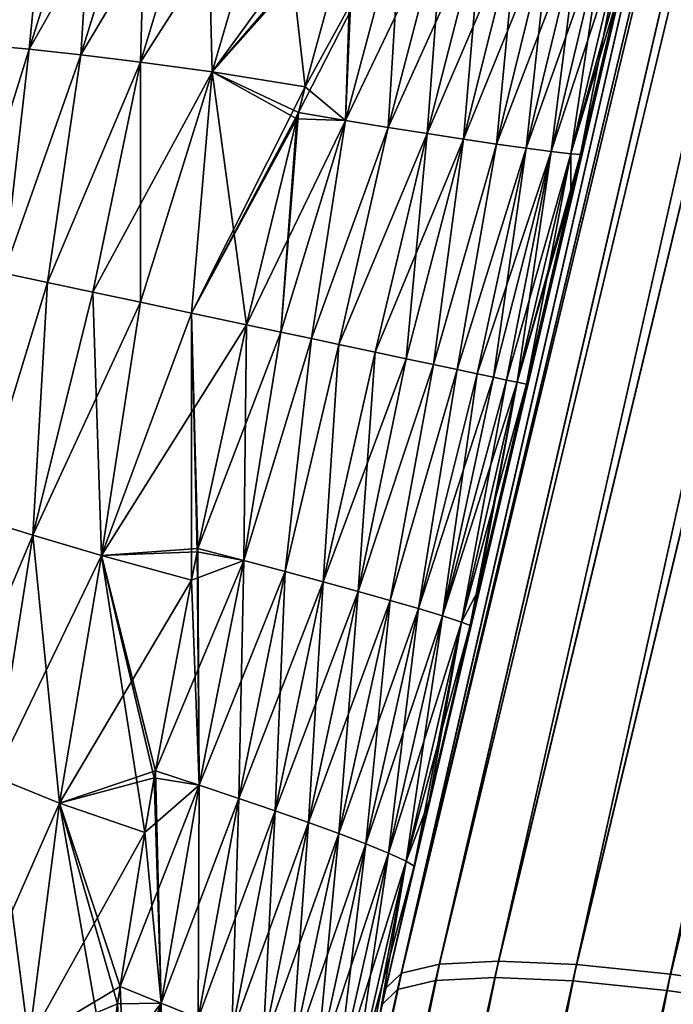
# Model space of a CAD drawing. Header units: metres. Extents: x 59 to 135, y -85 to 115.
# Tile 243 of 256: x 125.3 to 127.33, y 95.69 to 98.76. Entities that reach past the tile are written whole.
import ezdxf

# ---------------------------------------------------------------- set-up
doc = ezdxf.new("R2010")
doc.units = ezdxf.units.M
doc.layers.add('solid_20_404_502_XXX', color=7, linetype='CONTINUOUS')

msp = doc.modelspace()

# ---------------------------------------------------------------- linework, layer by layer
at = {"layer": 'solid_20_404_502_XXX'}
for points in [[(126.593864, 95.769203, 11.629899), (129.65007, 108.475433, 9.67596), (129.531555, 108.449059, 9.312825)], [(126.593864, 95.769203, 11.629899), (126.77784, 95.77845, 11.966291), (129.65007, 108.475433, 9.67596)], [(129.65007, 108.475433, -9.67596), (126.789642, 95.829422, -11.95845), (126.605667, 95.820183, -11.622059)], [(129.531555, 108.449059, -9.312825), (129.65007, 108.475433, -9.67596), (126.605667, 95.820183, -11.622059)], [(126.77784, 95.77845, 11.966291), (129.833572, 108.481422, 10.011969), (129.65007, 108.475433, 9.67596)], [(126.77784, 95.77845, 11.966291), (127.020561, 95.768005, 12.263058), (129.833572, 108.481422, 10.011969)], [(129.833572, 108.481422, -10.011969), (127.032356, 95.818954, -12.255216), (126.789642, 95.829422, -11.95845)], [(129.65007, 108.475433, -9.67596), (129.833572, 108.481422, -10.011969), (126.789642, 95.829422, -11.95845)], [(127.020561, 95.768005, 12.263058), (130.075317, 108.466805, 10.308536), (129.833572, 108.481422, 10.011969)], [(127.020561, 95.768005, 12.263058), (127.313095, 95.738243, 12.509286), (130.075317, 108.466805, 10.308536)], [(129.833572, 108.481422, -10.011969), (130.075317, 108.466805, -10.308536), (127.032356, 95.818954, -12.255216)], [(130.075317, 108.466805, -10.308536), (127.32489, 95.789169, -12.501444), (127.032356, 95.818954, -12.255216)], [(127.313095, 95.738243, 12.509286), (130.36647, 108.432106, 10.554791), (130.075317, 108.466805, 10.308536)], [(130.075317, 108.466805, -10.308536), (130.36647, 108.432106, -10.554791), (127.32489, 95.789169, -12.501444)], [(126.475395, 95.740593, 11.266252), (129.531555, 108.449059, 9.312825), (129.482346, 108.403259, 8.935875)], [(126.475395, 95.740593, 11.266252), (126.593864, 95.769203, 11.629899), (129.531555, 108.449059, 9.312825)], [(129.531555, 108.449059, -9.312825), (126.487206, 95.79158, -11.258414), (129.482346, 108.403259, -8.935875)], [(129.531555, 108.449059, -9.312825), (126.605667, 95.820183, -11.622059), (126.487206, 95.79158, -11.258414)], [(126.475395, 95.740593, 11.266252), (129.482346, 108.403259, 8.935875), (127.706192, 101.132126, 10.05315)], [(126.487206, 95.79158, -11.258414), (127.706192, 101.132118, -10.05315), (129.482346, 108.403259, -8.935875)], [(127.313095, 95.738243, 12.509286), (127.644691, 95.690262, 12.695921), (130.36647, 108.432106, 10.554791)], [(130.36647, 108.432106, -10.554791), (127.656479, 95.741165, -12.68808), (127.32489, 95.789169, -12.501444)], [(126.876343, 97.625, 10.000004), (126.426804, 95.693726, 10.888733), (127.706192, 101.132126, 10.05315)], [(126.475395, 95.740593, 11.266252), (127.706192, 101.132126, 10.05315), (126.426804, 95.693726, 10.888733)], [(127.157547, 98.821709, -9.832388), (127.706192, 101.132118, -10.05315), (126.438606, 95.74472, -10.880898)], [(126.487206, 95.79158, -11.258414), (126.438606, 95.74472, -10.880898), (127.706192, 101.132118, -10.05315)], [(127.014893, 98.215683, 9.959046), (126.876343, 97.625, 10.000004), (127.706192, 101.132126, 10.05315)], [(127.044243, 98.340538, 9.940039), (127.014893, 98.215683, 9.959046), (127.706192, 101.132126, 10.05315)], [(127.157547, 98.821709, 9.832388), (127.044243, 98.340538, 9.940039), (127.706192, 101.132126, 10.05315)], [(125.075806, 98.689301, -4.577093), (125.271149, 99.296234, -4.474941), (125.390762, 99.304794, -5.014369)], [(125.191544, 98.68084, -5.12912), (125.075806, 98.689301, -4.577093), (125.390762, 99.304794, -5.014369)], [(125.191544, 98.68084, -5.12912), (125.390762, 99.304794, -5.014369), (125.530754, 99.310081, -5.547087)], [(125.3284, 98.66819, -5.674311), (125.191544, 98.68084, -5.12912), (125.530754, 99.310081, -5.547087)], [(125.191544, 98.68084, 5.12912), (125.390762, 99.304794, 5.014369), (125.271149, 99.296234, 4.474941)], [(125.191544, 98.68084, 5.12912), (125.3284, 98.66819, 5.674311), (125.390762, 99.304794, 5.014369)], [(125.3284, 98.66819, -5.674311), (125.530754, 99.310081, -5.547087), (125.693596, 99.311195, -6.072217)], [(125.48912, 98.650665, -6.211755), (125.3284, 98.66819, -5.674311), (125.693596, 99.311195, -6.072217)], [(125.3284, 98.66819, 5.674311), (125.530754, 99.310081, 5.547087), (125.390762, 99.304794, 5.014369)], [(125.3284, 98.66819, 5.674311), (125.48912, 98.650665, 6.211755), (125.530754, 99.310081, 5.547087)], [(125.48912, 98.650665, 6.211755), (125.693596, 99.311195, 6.072217), (125.530754, 99.310081, 5.547087)], [(125.48912, 98.650665, 6.211755), (125.675468, 98.627785, 6.740855), (125.693596, 99.311195, 6.072217)], [(125.48912, 98.650665, -6.211755), (125.693596, 99.311195, -6.072217), (125.880798, 99.307419, -6.589188)], [(125.675468, 98.627785, -6.740855), (125.48912, 98.650665, -6.211755), (125.880798, 99.307419, -6.589188)], [(125.675468, 98.627785, 6.740855), (125.880798, 99.307419, 6.589188), (125.693596, 99.311195, 6.072217)], [(125.675468, 98.627785, 6.740855), (125.898323, 98.59713, 7.258069), (125.880798, 99.307419, 6.589188)], [(125.675468, 98.627785, -6.740855), (125.880798, 99.307419, -6.589188), (126.102623, 99.296211, -7.094547)], [(125.898323, 98.59713, 7.258069), (126.102623, 99.296211, 7.094547), (125.880798, 99.307419, 6.589188)], [(125.898323, 98.59713, -7.258069), (125.675468, 98.627785, -6.740855), (126.102623, 99.296211, -7.094547)], [(125.898323, 98.59713, 7.258069), (126.187607, 98.551201, 7.753757), (126.102623, 99.296211, 7.094547)], [(125.898323, 98.59713, -7.258069), (126.102623, 99.296211, -7.094547), (126.387177, 99.268791, -7.579499)], [(125.898323, 98.59713, -7.258069), (126.387177, 99.268791, -7.579499), (126.342216, 99.113937, -7.627314)], [(126.102623, 99.296211, 7.094547), (126.187607, 98.551201, 7.753757), (126.334221, 99.086006, 7.635322)], [(125.898323, 98.59713, -7.258069), (126.342216, 99.113937, -7.627314), (126.334221, 99.086006, -7.635322)], [(125.898323, 98.59713, -7.258069), (126.334221, 99.086006, -7.635322), (126.187607, 98.551201, -7.753757)], [(126.487152, 99.097961, -7.848748), (126.313354, 98.446159, -7.991675), (126.166527, 98.470406, -7.766041)], [(126.187607, 98.551201, -7.753757), (126.487152, 99.097961, -7.848748), (126.166527, 98.470406, -7.766041)], [(126.187607, 98.551201, -7.753757), (126.334221, 99.086006, -7.635322), (126.487152, 99.097961, -7.848748)], [(126.334221, 99.086006, 7.635322), (126.187607, 98.551201, 7.753757), (126.313354, 98.446159, 7.991675)], [(126.342216, 99.113937, 7.627314), (126.334221, 99.086006, 7.635322), (126.313354, 98.446159, 7.991675)], [(126.487152, 99.097961, 7.848748), (126.342216, 99.113937, 7.627314), (126.313354, 98.446159, 7.991675)], [(126.487152, 99.097961, 7.848748), (126.313354, 98.446159, 7.991675), (126.446281, 98.424583, 8.221807)], [(126.487152, 99.097961, -7.848748), (126.618416, 99.084206, -8.074713), (126.313354, 98.446159, -7.991675)], [(126.618416, 99.084206, 8.074713), (126.487152, 99.097961, 7.848748), (126.446281, 98.424583, 8.221807)], [(126.618416, 99.084206, -8.074713), (126.446281, 98.424583, -8.221807), (126.313354, 98.446159, -7.991675)], [(126.618416, 99.084206, 8.074713), (126.446281, 98.424583, 8.221807), (126.567879, 98.405357, 8.45559)], [(126.618416, 99.084206, -8.074713), (126.738579, 99.072617, -8.304269), (126.446281, 98.424583, -8.221807)], [(126.738579, 99.072617, -8.304269), (126.567879, 98.405357, -8.45559), (126.446281, 98.424583, -8.221807)], [(126.738579, 99.072617, 8.304269), (126.618416, 99.084206, 8.074713), (126.567879, 98.405357, 8.45559)], [(126.738579, 99.072617, 8.304269), (126.567879, 98.405357, 8.45559), (126.680206, 98.388046, 8.692354)], [(126.738579, 99.072617, -8.304269), (126.849625, 99.062752, -8.536758), (126.567879, 98.405357, -8.45559)], [(126.849625, 99.062752, -8.536758), (126.680206, 98.388046, -8.692354), (126.567879, 98.405357, -8.45559)], [(126.849625, 99.062752, 8.536758), (126.738579, 99.072617, 8.304269), (126.680206, 98.388046, 8.692354)], [(126.849625, 99.062752, 8.536758), (126.680206, 98.388046, 8.692354), (126.783516, 98.372597, 8.932018)], [(126.849625, 99.062752, -8.536758), (126.95179, 99.05455, -8.772103), (126.680206, 98.388046, -8.692354)], [(126.95179, 99.05455, -8.772103), (126.783516, 98.372597, -8.932018), (126.680206, 98.388046, -8.692354)], [(126.95179, 99.05455, 8.772103), (126.849625, 99.062752, 8.536758), (126.783516, 98.372597, 8.932018)], [(126.95179, 99.05455, 8.772103), (126.783516, 98.372597, 8.932018), (126.875488, 98.359489, 9.175335)], [(126.95179, 99.05455, -8.772103), (127.042809, 99.04847, -9.011042), (126.783516, 98.372597, -8.932018)], [(127.042809, 99.04847, 9.011042), (126.95179, 99.05455, 8.772103), (126.875488, 98.359489, 9.175335)], [(127.042809, 99.04847, -9.011042), (126.875488, 98.359489, -9.175335), (126.783516, 98.372597, -8.932018)], [(127.042809, 99.04847, 9.011042), (126.875488, 98.359489, 9.175335), (126.953056, 98.349365, 9.423293)], [(127.042809, 99.04847, -9.011042), (127.119743, 99.045135, -9.254545), (126.875488, 98.359489, -9.175335)], [(127.119743, 99.045135, -9.254545), (126.953056, 98.349365, -9.423293), (126.875488, 98.359489, -9.175335)], [(127.119743, 99.045135, 9.254545), (127.042809, 99.04847, 9.011042), (126.953056, 98.349365, 9.423293)], [(127.119743, 99.045135, 9.254545), (126.953056, 98.349365, 9.423293), (127.015022, 98.342484, 9.676281)], [(127.119743, 99.045135, -9.254545), (127.181396, 99.044785, -9.502995), (126.953056, 98.349365, -9.423293)], [(127.181396, 99.044785, -9.502995), (127.015022, 98.342484, -9.676281), (126.953056, 98.349365, -9.423293)], [(127.015022, 98.342484, -9.676281), (127.210884, 99.047707, -9.762825), (127.157547, 98.821709, -9.832388)], [(127.181396, 99.044785, -9.502995), (127.210884, 99.047707, -9.762825), (127.015022, 98.342484, -9.676281)], [(127.181396, 99.044785, 9.502995), (127.119743, 99.045135, 9.254545), (127.015022, 98.342484, 9.676281)], [(127.181396, 99.044785, 9.502995), (127.015022, 98.342484, 9.676281), (127.044243, 98.340538, 9.940039)], [(127.181396, 99.044785, 9.502995), (127.044243, 98.340538, 9.940039), (127.157547, 98.821709, 9.832388)], [(127.044243, 98.340538, -9.940039), (127.157547, 98.821709, -9.832388), (126.438606, 95.74472, -10.880898)], [(127.015022, 98.342484, -9.676281), (127.157547, 98.821709, -9.832388), (127.044243, 98.340538, -9.940039)], [(125.191544, 98.68084, 5.12912), (125.120216, 97.998283, 5.580388), (125.3284, 98.66819, 5.674311)], [(125.3284, 98.66819, -5.674311), (125.120216, 97.998283, -5.580388), (125.191544, 98.68084, -5.12912)], [(125.3284, 98.66819, 5.674311), (125.120216, 97.998283, 5.580388), (125.249397, 97.970825, 6.051265)], [(125.3284, 98.66819, -5.674311), (125.249397, 97.970825, -6.051265), (125.120216, 97.998283, -5.580388)], [(125.3284, 98.66819, 5.674311), (125.249397, 97.970825, 6.051265), (125.48912, 98.650665, 6.211755)], [(125.48912, 98.650665, -6.211755), (125.249397, 97.970825, -6.051265), (125.3284, 98.66819, -5.674311)], [(125.48912, 98.650665, 6.211755), (125.249397, 97.970825, 6.051265), (125.385582, 97.941872, 6.481359)], [(125.48912, 98.650665, -6.211755), (125.385582, 97.941872, -6.481359), (125.249397, 97.970825, -6.051265)], [(125.48912, 98.650665, 6.211755), (125.385582, 97.941872, 6.481359), (125.675468, 98.627785, 6.740855)], [(125.675468, 98.627785, -6.740855), (125.385582, 97.941872, -6.481359), (125.48912, 98.650665, -6.211755)], [(125.675468, 98.627785, 6.740855), (125.385582, 97.941872, 6.481359), (125.52684, 97.91185, 6.872685)], [(125.675468, 98.627785, -6.740855), (125.52684, 97.91185, -6.872685), (125.385582, 97.941872, -6.481359)], [(125.675468, 98.627785, 6.740855), (125.52684, 97.91185, 6.872685), (125.674812, 97.880394, 7.224971)], [(125.898323, 98.59713, -7.258069), (125.52684, 97.91185, -6.872685), (125.675468, 98.627785, -6.740855)], [(125.675468, 98.627785, 6.740855), (125.674812, 97.880394, 7.224971), (125.898323, 98.59713, 7.258069)], [(125.898323, 98.59713, -7.258069), (125.674812, 97.880394, -7.224971), (125.52684, 97.91185, -6.872685)], [(125.898323, 98.59713, 7.258069), (125.674812, 97.880394, 7.224971), (125.8339, 97.846581, 7.538198)], [(125.898323, 98.59713, -7.258069), (125.8339, 97.846581, -7.538198), (125.674812, 97.880394, -7.224971)], [(125.898323, 98.59713, 7.258069), (125.8339, 97.846581, 7.538198), (126.004814, 97.810249, 7.813)], [(125.898323, 98.59713, -7.258069), (126.187607, 98.551201, -7.753757), (125.8339, 97.846581, -7.538198)], [(125.898323, 98.59713, 7.258069), (126.004814, 97.810249, 7.813), (126.1614, 98.450607, 7.768831)], [(125.898323, 98.59713, 7.258069), (126.1614, 98.450607, 7.768831), (126.166527, 98.470406, 7.766041)], [(125.898323, 98.59713, 7.258069), (126.166527, 98.470406, 7.766041), (126.187607, 98.551201, 7.753757)], [(126.187607, 98.551201, -7.753757), (126.166527, 98.470406, -7.766041), (125.8339, 97.846581, -7.538198)], [(126.187607, 98.551201, 7.753757), (126.166527, 98.470406, 7.766041), (126.313354, 98.446159, 7.991675)], [(126.1614, 98.450607, -7.768831), (125.8339, 97.846581, -7.538198), (126.166527, 98.470406, -7.766041)], [(126.1614, 98.450607, -7.768831), (126.004814, 97.810249, -7.813), (125.8339, 97.846581, -7.538198)], [(126.1614, 98.450607, 7.768831), (126.004814, 97.810249, 7.813), (126.112236, 97.787422, 7.97696)], [(126.1614, 98.450607, -7.768831), (126.313354, 98.446159, -7.991675), (126.004814, 97.810249, -7.813)], [(126.313354, 98.446159, -7.991675), (126.112236, 97.787422, -7.97696), (126.004814, 97.810249, -7.813)], [(126.166527, 98.470406, 7.766041), (126.1614, 98.450607, 7.768831), (126.112236, 97.787422, 7.97696)], [(126.313354, 98.446159, 7.991675), (126.166527, 98.470406, 7.766041), (126.112236, 97.787422, 7.97696)], [(126.313354, 98.446159, 7.991675), (126.112236, 97.787422, 7.97696), (126.207741, 97.76712, 8.135937)], [(126.313354, 98.446159, -7.991675), (126.207741, 97.76712, -8.135937), (126.112236, 97.787422, -7.97696)], [(126.1614, 98.450607, -7.768831), (126.166527, 98.470406, -7.766041), (126.313354, 98.446159, -7.991675)], [(126.446281, 98.424583, 8.221807), (126.313354, 98.446159, 7.991675), (126.207741, 97.76712, 8.135937)], [(126.313354, 98.446159, -7.991675), (126.446281, 98.424583, -8.221807), (126.207741, 97.76712, -8.135937)], [(126.446281, 98.424583, 8.221807), (126.207741, 97.76712, 8.135937), (126.292931, 97.749016, 8.289214)], [(126.446281, 98.424583, -8.221807), (126.292931, 97.749016, -8.289214), (126.207741, 97.76712, -8.135937)], [(126.567879, 98.405357, 8.45559), (126.446281, 98.424583, 8.221807), (126.292931, 97.749016, 8.289214)], [(126.446281, 98.424583, -8.221807), (126.567879, 98.405357, -8.45559), (126.292931, 97.749016, -8.289214)], [(126.567879, 98.405357, 8.45559), (126.292931, 97.749016, 8.289214), (126.405243, 97.725143, 8.508504)], [(126.567879, 98.405357, -8.45559), (126.405243, 97.725143, -8.508504), (126.292931, 97.749016, -8.289214)], [(126.567879, 98.405357, 8.45559), (126.405243, 97.725143, 8.508504), (126.502571, 97.704453, 8.715025)], [(126.567879, 98.405357, -8.45559), (126.680206, 98.388046, -8.692354), (126.405243, 97.725143, -8.508504)], [(126.680206, 98.388046, -8.692354), (126.502571, 97.704453, -8.715025), (126.405243, 97.725143, -8.508504)], [(126.680206, 98.388046, 8.692354), (126.567879, 98.405357, 8.45559), (126.502571, 97.704453, 8.715025)], [(126.680206, 98.388046, 8.692354), (126.502571, 97.704453, 8.715025), (126.587509, 97.686394, 8.909985)], [(126.680206, 98.388046, -8.692354), (126.587509, 97.686394, -8.909985), (126.502571, 97.704453, -8.715025)], [(126.783516, 98.372597, 8.932018), (126.680206, 98.388046, 8.692354), (126.587509, 97.686394, 8.909985)], [(126.680206, 98.388046, -8.692354), (126.783516, 98.372597, -8.932018), (126.587509, 97.686394, -8.909985)], [(126.783516, 98.372597, 8.932018), (126.587509, 97.686394, 8.909985), (126.660828, 97.670815, 9.094271)], [(126.783516, 98.372597, -8.932018), (126.660828, 97.670815, -9.094271), (126.587509, 97.686394, -8.909985)], [(126.875488, 98.359489, 9.175335), (126.783516, 98.372597, 8.932018), (126.660828, 97.670815, 9.094271)], [(126.783516, 98.372597, -8.932018), (126.875488, 98.359489, -9.175335), (126.660828, 97.670815, -9.094271)], [(126.875488, 98.359489, 9.175335), (126.660828, 97.670815, 9.094271), (126.722603, 97.657684, 9.26853)], [(126.875488, 98.359489, -9.175335), (126.722603, 97.657684, -9.26853), (126.660828, 97.670815, -9.094271)], [(126.875488, 98.359489, 9.175335), (126.722603, 97.657684, 9.26853), (126.773438, 97.646873, 9.433073)], [(126.875488, 98.359489, -9.175335), (126.953056, 98.349365, -9.423293), (126.722603, 97.657684, -9.26853)], [(126.953056, 98.349365, -9.423293), (126.773438, 97.646873, -9.433073), (126.722603, 97.657684, -9.26853)], [(126.953056, 98.349365, 9.423293), (126.875488, 98.359489, 9.175335), (126.773438, 97.646873, 9.433073)], [(126.953056, 98.349365, 9.423293), (126.773438, 97.646873, 9.433073), (126.814758, 97.638092, 9.587737)], [(126.953056, 98.349365, -9.423293), (126.814758, 97.638092, -9.587737), (126.773438, 97.646873, -9.433073)], [(126.953056, 98.349365, 9.423293), (126.814758, 97.638092, 9.587737), (126.847397, 97.631157, 9.732806)], [(126.953056, 98.349365, -9.423293), (127.015022, 98.342484, -9.676281), (126.814758, 97.638092, -9.587737)], [(127.015022, 98.342484, 9.676281), (126.953056, 98.349365, 9.423293), (126.847397, 97.631157, 9.732806)], [(127.014893, 98.215683, -9.959046), (127.044243, 98.340538, -9.940039), (126.438606, 95.74472, -10.880898)], [(127.015022, 98.342484, -9.676281), (126.847397, 97.631157, -9.732806), (126.814758, 97.638092, -9.587737)], [(127.015022, 98.342484, 9.676281), (126.847397, 97.631157, 9.732806), (126.876343, 97.625, 10.000004)], [(127.015022, 98.342484, -9.676281), (127.044243, 98.340538, -9.940039), (126.847397, 97.631157, -9.732806)], [(126.847397, 97.631157, -9.732806), (127.044243, 98.340538, -9.940039), (127.014893, 98.215683, -9.959046)], [(127.015022, 98.342484, 9.676281), (126.876343, 97.625, 10.000004), (127.014893, 98.215683, 9.959046)], [(127.015022, 98.342484, 9.676281), (127.014893, 98.215683, 9.959046), (127.044243, 98.340538, 9.940039)], [(126.876343, 97.625, -10.000004), (127.014893, 98.215683, -9.959046), (126.438606, 95.74472, -10.880898)], [(126.847397, 97.631157, -9.732806), (127.014893, 98.215683, -9.959046), (126.876343, 97.625, -10.000004)], [(125.385582, 97.941872, 6.481359), (125.249397, 97.970825, 6.051265), (125.163086, 97.210434, 6.204998)], [(125.249397, 97.970825, -6.051265), (125.385582, 97.941872, -6.481359), (125.163086, 97.210434, -6.204998)], [(125.385582, 97.941872, 6.481359), (125.163086, 97.210434, 6.204998), (125.340088, 97.1548, 6.733563)], [(125.385582, 97.941872, -6.481359), (125.340088, 97.1548, -6.733563), (125.163086, 97.210434, -6.204998)], [(125.52684, 97.91185, 6.872685), (125.385582, 97.941872, 6.481359), (125.340088, 97.1548, 6.733563)], [(125.385582, 97.941872, -6.481359), (125.52684, 97.91185, -6.872685), (125.340088, 97.1548, -6.733563)], [(125.52684, 97.91185, 6.872685), (125.340088, 97.1548, 6.733563), (125.553482, 97.091454, 7.250273)], [(125.52684, 97.91185, -6.872685), (125.674812, 97.880394, -7.224971), (125.340088, 97.1548, -6.733563)], [(125.674812, 97.880394, 7.224971), (125.52684, 97.91185, 6.872685), (125.553482, 97.091454, 7.250273)], [(125.674812, 97.880394, -7.224971), (125.553482, 97.091454, -7.250273), (125.340088, 97.1548, -6.733563)], [(125.8339, 97.846581, 7.538198), (125.674812, 97.880394, 7.224971), (125.553482, 97.091454, 7.250273)], [(125.674812, 97.880394, -7.224971), (125.8339, 97.846581, -7.538198), (125.553482, 97.091454, -7.250273)], [(125.8339, 97.846581, 7.538198), (125.553482, 97.091454, 7.250273), (125.833534, 97.014862, 7.74548)], [(125.8339, 97.846581, -7.538198), (126.004814, 97.810249, -7.813), (125.553482, 97.091454, -7.250273)], [(125.8339, 97.846581, 7.538198), (125.833534, 97.014862, 7.74548), (125.851425, 97.103539, 7.759688)], [(125.8339, 97.846581, 7.538198), (125.851425, 97.103539, 7.759688), (125.853554, 97.113991, 7.761252)], [(125.8339, 97.846581, 7.538198), (125.853554, 97.113991, 7.761252), (126.004814, 97.810249, 7.813)], [(125.553482, 97.091454, -7.250273), (126.004814, 97.810249, -7.813), (125.853554, 97.113991, -7.761252)], [(126.004814, 97.810249, 7.813), (125.853554, 97.113991, 7.761252), (125.996475, 97.076546, 7.986821)], [(126.004814, 97.810249, -7.813), (126.112236, 97.787422, -7.97696), (125.853554, 97.113991, -7.761252)], [(126.112236, 97.787422, 7.97696), (126.004814, 97.810249, 7.813), (125.996475, 97.076546, 7.986821)], [(126.112236, 97.787422, -7.97696), (125.996475, 97.076546, -7.986821), (125.853554, 97.113991, -7.761252)], [(126.207741, 97.76712, 8.135937), (126.112236, 97.787422, 7.97696), (125.996475, 97.076546, 7.986821)], [(126.112236, 97.787422, -7.97696), (126.207741, 97.76712, -8.135937), (125.996475, 97.076546, -7.986821)], [(126.207741, 97.76712, 8.135937), (125.996475, 97.076546, 7.986821), (126.125648, 97.042076, 8.216846)], [(126.207741, 97.76712, -8.135937), (126.125648, 97.042076, -8.216846), (125.996475, 97.076546, -7.986821)], [(126.292931, 97.749016, 8.289214), (126.207741, 97.76712, 8.135937), (126.125648, 97.042076, 8.216846)], [(126.207741, 97.76712, -8.135937), (126.292931, 97.749016, -8.289214), (126.125648, 97.042076, -8.216846)], [(126.292931, 97.749016, 8.289214), (126.125648, 97.042076, 8.216846), (126.243584, 97.010048, 8.450517)], [(126.292931, 97.749016, -8.289214), (126.243584, 97.010048, -8.450517), (126.125648, 97.042076, -8.216846)], [(126.405243, 97.725143, 8.508504), (126.292931, 97.749016, 8.289214), (126.243584, 97.010048, 8.450517)], [(126.292931, 97.749016, -8.289214), (126.405243, 97.725143, -8.508504), (126.243584, 97.010048, -8.450517)], [(126.405243, 97.725143, 8.508504), (126.243584, 97.010048, 8.450517), (126.352348, 96.980034, 8.687161)], [(126.405243, 97.725143, -8.508504), (126.502571, 97.704453, -8.715025), (126.243584, 97.010048, -8.450517)], [(126.502571, 97.704453, 8.715025), (126.405243, 97.725143, 8.508504), (126.352348, 96.980034, 8.687161)], [(126.502571, 97.704453, -8.715025), (126.352348, 96.980034, -8.687161), (126.243584, 97.010048, -8.450517)], [(126.587509, 97.686394, 8.909985), (126.502571, 97.704453, 8.715025), (126.352348, 96.980034, 8.687161)], [(126.502571, 97.704453, -8.715025), (126.587509, 97.686394, -8.909985), (126.352348, 96.980034, -8.687161)], [(126.587509, 97.686394, 8.909985), (126.352348, 96.980034, 8.687161), (126.452171, 96.951988, 8.926702)], [(126.587509, 97.686394, -8.909985), (126.452171, 96.951988, -8.926702), (126.352348, 96.980034, -8.687161)], [(126.660828, 97.670815, 9.094271), (126.587509, 97.686394, 8.909985), (126.452171, 96.951988, 8.926702)], [(126.587509, 97.686394, -8.909985), (126.660828, 97.670815, -9.094271), (126.452171, 96.951988, -8.926702)], [(126.660828, 97.670815, 9.094271), (126.452171, 96.951988, 8.926702), (126.540764, 96.926407, 9.169889)], [(126.660828, 97.670815, -9.094271), (126.540764, 96.926407, -9.169889), (126.452171, 96.951988, -8.926702)], [(126.722603, 97.657684, 9.26853), (126.660828, 97.670815, 9.094271), (126.540764, 96.926407, 9.169889)], [(126.660828, 97.670815, -9.094271), (126.722603, 97.657684, -9.26853), (126.540764, 96.926407, -9.169889)], [(126.722603, 97.657684, 9.26853), (126.540764, 96.926407, 9.169889), (126.615074, 96.903938, 9.417707)], [(126.722603, 97.657684, -9.26853), (126.773438, 97.646873, -9.433073), (126.540764, 96.926407, -9.169889)], [(126.773438, 97.646873, -9.433073), (126.615074, 96.903938, -9.417707), (126.540764, 96.926407, -9.169889)], [(126.773438, 97.646873, 9.433073), (126.722603, 97.657684, 9.26853), (126.615074, 96.903938, 9.417707)], [(126.814758, 97.638092, 9.587737), (126.773438, 97.646873, 9.433073), (126.615074, 96.903938, 9.417707)], [(126.773438, 97.646873, -9.433073), (126.814758, 97.638092, -9.587737), (126.615074, 96.903938, -9.417707)], [(126.876343, 97.625, 10.000004), (126.726318, 96.982986, 9.951756), (126.426804, 95.693726, 10.888733)], [(126.726311, 96.982941, -9.951749), (126.876343, 97.625, -10.000004), (126.438606, 95.74472, -10.880898)], [(126.814758, 97.638092, 9.587737), (126.615074, 96.903938, 9.417707), (126.673897, 96.88485, 9.670547)], [(126.814758, 97.638092, -9.587737), (126.847397, 97.631157, -9.732806), (126.615074, 96.903938, -9.417707)], [(126.847397, 97.631157, -9.732806), (126.673897, 96.88485, -9.670547), (126.615074, 96.903938, -9.417707)], [(126.847397, 97.631157, 9.732806), (126.814758, 97.638092, 9.587737), (126.673897, 96.88485, 9.670547)], [(126.847397, 97.631157, 9.732806), (126.673897, 96.88485, 9.670547), (126.700905, 96.873985, 9.934093)], [(126.847397, 97.631157, -9.732806), (126.876343, 97.625, -10.000004), (126.673897, 96.88485, -9.670547)], [(126.673897, 96.88485, -9.670547), (126.876343, 97.625, -10.000004), (126.726311, 96.982941, -9.951749)], [(126.847397, 97.631157, 9.732806), (126.700905, 96.873985, 9.934093), (126.726318, 96.982986, 9.951756)], [(126.847397, 97.631157, 9.732806), (126.726318, 96.982986, 9.951756), (126.876343, 97.625, 10.000004)], [(125.163086, 97.210434, -6.204998), (125.340088, 97.1548, -6.733563), (125.053459, 96.477989, -6.043769)], [(125.340088, 97.1548, 6.733563), (125.163086, 97.210434, 6.204998), (125.221176, 96.403168, 6.558357)], [(125.340088, 97.1548, -6.733563), (125.221176, 96.403168, -6.558357), (125.053459, 96.477989, -6.043769)], [(125.340088, 97.1548, 6.733563), (125.221176, 96.403168, 6.558357), (125.423111, 96.321236, 7.061423)], [(125.340088, 97.1548, -6.733563), (125.553482, 97.091454, -7.250273), (125.221176, 96.403168, -6.558357)], [(125.553482, 97.091454, 7.250273), (125.340088, 97.1548, 6.733563), (125.423111, 96.321236, 7.061423)], [(125.553482, 97.091454, -7.250273), (125.853554, 97.113991, -7.761252), (125.851425, 97.103539, -7.759688)], [(125.553482, 97.091454, -7.250273), (125.851425, 97.103539, -7.759688), (125.833534, 97.014862, -7.74548)], [(125.851425, 97.103539, 7.759688), (125.833534, 97.014862, 7.74548), (125.858192, 96.37693, 7.827303)], [(125.833534, 97.014862, -7.74548), (125.851425, 97.103539, -7.759688), (125.996475, 97.076546, -7.986821)], [(125.853554, 97.113991, 7.761252), (125.851425, 97.103539, 7.759688), (125.858192, 96.37693, 7.827303)], [(125.851425, 97.103539, -7.759688), (125.853554, 97.113991, -7.761252), (125.996475, 97.076546, -7.986821)], [(125.996475, 97.076546, 7.986821), (125.853554, 97.113991, 7.761252), (125.858192, 96.37693, 7.827303)], [(125.553482, 97.091454, -7.250273), (125.423111, 96.321236, -7.061423), (125.221176, 96.403168, -6.558357)], [(125.553482, 97.091454, 7.250273), (125.423111, 96.321236, 7.061423), (125.688278, 96.229256, 7.544423)], [(125.553482, 97.091454, -7.250273), (125.833534, 97.014862, -7.74548), (125.423111, 96.321236, -7.061423)], [(125.553482, 97.091454, 7.250273), (125.688278, 96.229256, 7.544423), (125.717796, 96.399933, 7.599846)], [(125.553482, 97.091454, 7.250273), (125.717796, 96.399933, 7.599846), (125.721588, 96.421371, 7.606337)], [(125.553482, 97.091454, 7.250273), (125.721588, 96.421371, 7.606337), (125.833534, 97.014862, 7.74548)], [(125.996475, 97.076546, -7.986821), (125.858192, 96.37693, -7.827303), (125.721588, 96.421371, -7.606337)], [(125.833534, 97.014862, -7.74548), (125.996475, 97.076546, -7.986821), (125.721588, 96.421371, -7.606337)], [(125.996475, 97.076546, 7.986821), (125.858192, 96.37693, 7.827303), (125.981537, 96.335739, 8.052709)], [(125.996475, 97.076546, -7.986821), (126.125648, 97.042076, -8.216846), (125.858192, 96.37693, -7.827303)], [(126.125648, 97.042076, 8.216846), (125.996475, 97.076546, 7.986821), (125.981537, 96.335739, 8.052709)], [(126.125648, 97.042076, -8.216846), (125.981537, 96.335739, -8.052709), (125.858192, 96.37693, -7.827303)], [(126.125648, 97.042076, 8.216846), (125.981537, 96.335739, 8.052709), (126.094002, 96.297073, 8.281688)], [(126.125648, 97.042076, -8.216846), (126.243584, 97.010048, -8.450517), (125.981537, 96.335739, -8.052709)], [(126.243584, 97.010048, 8.450517), (126.125648, 97.042076, 8.216846), (126.094002, 96.297073, 8.281688)], [(125.423111, 96.321236, -7.061423), (125.833534, 97.014862, -7.74548), (125.721588, 96.421371, -7.606337)], [(125.833534, 97.014862, 7.74548), (125.721588, 96.421371, 7.606337), (125.858192, 96.37693, 7.827303)], [(126.243584, 97.010048, -8.450517), (126.094002, 96.297073, -8.281688), (125.981537, 96.335739, -8.052709)], [(126.243584, 97.010048, 8.450517), (126.094002, 96.297073, 8.281688), (126.197563, 96.260544, 8.513586)], [(126.243584, 97.010048, -8.450517), (126.352348, 96.980034, -8.687161), (126.094002, 96.297073, -8.281688)], [(126.352348, 96.980034, 8.687161), (126.243584, 97.010048, 8.450517), (126.197563, 96.260544, 8.513586)], [(126.352348, 96.980034, -8.687161), (126.197563, 96.260544, -8.513586), (126.094002, 96.297073, -8.281688)], [(126.352348, 96.980034, 8.687161), (126.197563, 96.260544, 8.513586), (126.29245, 96.226097, 8.748324)], [(126.352348, 96.980034, -8.687161), (126.452171, 96.951988, -8.926702), (126.197563, 96.260544, -8.513586)], [(126.452171, 96.951988, 8.926702), (126.352348, 96.980034, 8.687161), (126.29245, 96.226097, 8.748324)], [(126.726318, 96.982986, 9.951756), (126.574028, 96.328712, 9.803529), (126.426804, 95.693726, 10.888733)], [(126.700905, 96.873978, -9.934092), (126.726311, 96.982941, -9.951749), (126.438606, 95.74472, -10.880898)], [(126.726318, 96.982986, 9.951756), (126.700905, 96.873985, 9.934093), (126.574028, 96.328712, 9.803529)], [(126.673897, 96.88485, -9.670547), (126.726311, 96.982941, -9.951749), (126.700905, 96.873978, -9.934092)], [(126.452171, 96.951988, -8.926702), (126.29245, 96.226097, -8.748324), (126.197563, 96.260544, -8.513586)], [(126.452171, 96.951988, 8.926702), (126.29245, 96.226097, 8.748324), (126.37645, 96.194244, 8.98664)], [(126.452171, 96.951988, -8.926702), (126.540764, 96.926407, -9.169889), (126.29245, 96.226097, -8.748324)], [(126.540764, 96.926407, 9.169889), (126.452171, 96.951988, 8.926702), (126.37645, 96.194244, 8.98664)], [(126.540764, 96.926407, -9.169889), (126.37645, 96.194244, -8.98664), (126.29245, 96.226097, -8.748324)], [(126.540764, 96.926407, 9.169889), (126.37645, 96.194244, 8.98664), (126.446632, 96.165604, 9.229497)], [(126.540764, 96.926407, -9.169889), (126.615074, 96.903938, -9.417707), (126.37645, 96.194244, -8.98664)], [(126.615074, 96.903938, 9.417707), (126.540764, 96.926407, 9.169889), (126.446632, 96.165604, 9.229497)], [(126.615074, 96.903938, -9.417707), (126.446632, 96.165604, -9.229497), (126.37645, 96.194244, -8.98664)], [(126.615074, 96.903938, 9.417707), (126.446632, 96.165604, 9.229497), (126.501839, 96.140442, 9.477277)], [(126.615074, 96.903938, -9.417707), (126.673897, 96.88485, -9.670547), (126.446632, 96.165604, -9.229497)], [(126.673897, 96.88485, -9.670547), (126.501839, 96.140442, -9.477277), (126.446632, 96.165604, -9.229497)], [(126.673897, 96.88485, 9.670547), (126.615074, 96.903938, 9.417707), (126.501839, 96.140442, 9.477277)], [(126.673897, 96.88485, 9.670547), (126.501839, 96.140442, 9.477277), (126.526749, 96.125076, 9.736218)], [(126.673897, 96.88485, -9.670547), (126.700905, 96.873978, -9.934092), (126.501839, 96.140442, -9.477277)], [(126.673897, 96.88485, 9.670547), (126.526749, 96.125076, 9.736218), (126.574028, 96.328712, 9.803529)], [(126.673897, 96.88485, 9.670547), (126.574028, 96.328712, 9.803529), (126.700905, 96.873985, 9.934093)], [(126.574013, 96.328667, -9.803515), (126.700905, 96.873978, -9.934092), (126.438606, 95.74472, -10.880898)], [(126.501839, 96.140442, -9.477277), (126.700905, 96.873978, -9.934092), (126.574013, 96.328667, -9.803515)], [(125.423111, 96.321236, -7.061423), (125.721588, 96.421371, -7.606337), (125.717796, 96.399933, -7.599846)], [(125.721588, 96.421371, 7.606337), (125.717796, 96.399933, 7.599846), (125.739311, 95.698708, 7.56544)], [(125.717796, 96.399933, -7.599846), (125.721588, 96.421371, -7.606337), (125.858192, 96.37693, -7.827303)], [(125.858192, 96.37693, 7.827303), (125.721588, 96.421371, 7.606337), (125.739311, 95.698708, 7.56544)], [(125.221176, 96.403168, 6.558357), (125.140205, 95.679184, 6.272303), (125.327141, 95.57972, 6.753019)], [(125.221176, 96.403168, -6.558357), (125.423111, 96.321236, -7.061423), (125.140205, 95.679184, -6.272303)], [(125.423111, 96.321236, 7.061423), (125.221176, 96.403168, 6.558357), (125.327141, 95.57972, 6.753019)], [(125.423111, 96.321236, -7.061423), (125.717796, 96.399933, -7.599846), (125.688278, 96.229256, -7.544423)], [(125.717796, 96.399933, 7.599846), (125.688278, 96.229256, 7.544423), (125.739311, 95.698708, 7.56544)], [(125.688278, 96.229256, -7.544423), (125.717796, 96.399933, -7.599846), (125.858192, 96.37693, -7.827303)], [(125.858192, 96.37693, -7.827303), (125.739311, 95.698708, -7.56544), (125.61161, 95.750328, -7.352402)], [(125.688278, 96.229256, -7.544423), (125.858192, 96.37693, -7.827303), (125.61161, 95.750328, -7.352402)], [(125.858192, 96.37693, 7.827303), (125.739311, 95.698708, 7.56544), (125.854591, 95.651299, 7.783234)], [(125.858192, 96.37693, -7.827303), (125.981537, 96.335739, -8.052709), (125.739311, 95.698708, -7.56544)], [(125.981537, 96.335739, 8.052709), (125.858192, 96.37693, 7.827303), (125.854591, 95.651299, 7.783234)], [(125.981537, 96.335739, -8.052709), (125.854591, 95.651299, -7.783234), (125.739311, 95.698708, -7.56544)], [(125.981537, 96.335739, 8.052709), (125.854591, 95.651299, 7.783234), (125.959518, 95.606514, 8.004488)], [(125.981537, 96.335739, -8.052709), (126.094002, 96.297073, -8.281688), (125.854591, 95.651299, -7.783234)], [(126.094002, 96.297073, 8.281688), (125.981537, 96.335739, 8.052709), (125.959518, 95.606514, 8.004488)], [(126.574028, 96.328712, 9.803529), (126.526749, 96.125076, 9.736218), (126.426804, 95.693726, 10.888733)], [(126.526749, 96.125076, -9.736218), (126.574013, 96.328667, -9.803515), (126.438606, 95.74472, -10.880898)], [(126.501839, 96.140442, -9.477277), (126.574013, 96.328667, -9.803515), (126.526749, 96.125076, -9.736218)], [(125.423111, 96.321236, -7.061423), (125.327141, 95.57972, -6.753019), (125.140205, 95.679184, -6.272303)], [(125.423111, 96.321236, 7.061423), (125.327141, 95.57972, 6.753019), (125.571571, 95.473801, 7.216113)], [(125.423111, 96.321236, -7.061423), (125.688278, 96.229256, -7.544423), (125.327141, 95.57972, -6.753019)], [(125.423111, 96.321236, 7.061423), (125.571571, 95.473801, 7.216113), (125.603508, 95.69606, 7.327156)], [(125.423111, 96.321236, 7.061423), (125.603508, 95.69606, 7.327156), (125.61161, 95.750328, 7.352402)], [(125.423111, 96.321236, 7.061423), (125.61161, 95.750328, 7.352402), (125.688278, 96.229256, 7.544423)], [(126.094002, 96.297073, -8.281688), (125.959518, 95.606514, -8.004488), (125.854591, 95.651299, -7.783234)], [(126.094002, 96.297073, 8.281688), (125.959518, 95.606514, 8.004488), (126.055946, 95.563988, 8.228572)], [(126.094002, 96.297073, -8.281688), (126.197563, 96.260544, -8.513586), (125.959518, 95.606514, -8.004488)], [(126.197563, 96.260544, 8.513586), (126.094002, 96.297073, 8.281688), (126.055946, 95.563988, 8.228572)], [(126.197563, 96.260544, -8.513586), (126.055946, 95.563988, -8.228572), (125.959518, 95.606514, -8.004488)], [(126.197563, 96.260544, 8.513586), (126.055946, 95.563988, 8.228572), (126.144096, 95.52372, 8.45541)], [(126.197563, 96.260544, -8.513586), (126.29245, 96.226097, -8.748324), (126.055946, 95.563988, -8.228572)], [(126.29245, 96.226097, 8.748324), (126.197563, 96.260544, 8.513586), (126.144096, 95.52372, 8.45541)], [(125.327141, 95.57972, -6.753019), (125.688278, 96.229256, -7.544423), (125.61161, 95.750328, -7.352402)], [(125.688278, 96.229256, 7.544423), (125.61161, 95.750328, 7.352402), (125.739311, 95.698708, 7.56544)], [(126.29245, 96.226097, -8.748324), (126.144096, 95.52372, -8.45541), (126.055946, 95.563988, -8.228572)], [(126.29245, 96.226097, 8.748324), (126.144096, 95.52372, 8.45541), (126.221878, 95.486176, 8.685714)], [(126.29245, 96.226097, -8.748324), (126.37645, 96.194244, -8.98664), (126.144096, 95.52372, -8.45541)], [(126.37645, 96.194244, 8.98664), (126.29245, 96.226097, 8.748324), (126.221878, 95.486176, 8.685714)], [(126.37645, 96.194244, -8.98664), (126.221878, 95.486176, -8.685714), (126.144096, 95.52372, -8.45541)], [(126.37645, 96.194244, 8.98664), (126.221878, 95.486176, 8.685714), (126.286552, 95.451965, 8.920414)], [(126.37645, 96.194244, -8.98664), (126.446632, 96.165604, -9.229497), (126.221878, 95.486176, -8.685714)], [(126.446632, 96.165604, 9.229497), (126.37645, 96.194244, 8.98664), (126.286552, 95.451965, 8.920414)], [(126.446632, 96.165604, -9.229497), (126.286552, 95.451965, -8.920414), (126.221878, 95.486176, -8.685714)], [(126.446632, 96.165604, 9.229497), (126.286552, 95.451965, 8.920414), (126.337029, 95.421349, 9.159881)], [(126.446632, 96.165604, -9.229497), (126.501839, 96.140442, -9.477277), (126.286552, 95.451965, -8.920414)], [(126.501839, 96.140442, 9.477277), (126.446632, 96.165604, 9.229497), (126.337029, 95.421349, 9.159881)], [(126.501839, 96.140442, -9.477277), (126.337029, 95.421349, -9.159881), (126.286552, 95.451965, -8.920414)], [(126.501839, 96.140442, 9.477277), (126.337029, 95.421349, 9.159881), (126.35923, 95.401443, 9.411444)], [(126.501839, 96.140442, -9.477277), (126.526749, 96.125076, -9.736218), (126.337029, 95.421349, -9.159881)], [(126.337029, 95.421349, -9.159881), (126.526749, 96.125076, -9.736218), (126.420692, 95.667343, -9.546881)], [(126.501839, 96.140442, 9.477277), (126.35923, 95.401443, 9.411444), (126.4207, 95.667366, 9.546891)], [(126.420692, 95.667343, -9.546881), (126.526749, 96.125076, -9.736218), (126.438606, 95.74472, -10.880898)], [(126.501839, 96.140442, 9.477277), (126.4207, 95.667366, 9.546891), (126.526749, 96.125076, 9.736218)], [(126.526749, 96.125076, 9.736218), (126.4207, 95.667366, 9.546891), (126.426804, 95.693726, 10.888733)], [(126.605667, 95.820183, -11.622059), (123.947678, 83.0644, -13.922317), (123.763283, 83.051895, -13.585539)], [(126.487206, 95.79158, -11.258414), (126.605667, 95.820183, -11.622059), (123.763283, 83.051895, -13.585539)], [(126.789642, 95.829422, -11.95845), (124.191292, 83.058128, -14.219283), (123.947678, 83.0644, -13.922317)], [(126.605667, 95.820183, -11.622059), (126.789642, 95.829422, -11.95845), (123.947678, 83.0644, -13.922317)], [(126.789642, 95.829422, -11.95845), (127.032356, 95.818954, -12.255216), (124.191292, 83.058128, -14.219283)], [(127.032356, 95.818954, -12.255216), (124.48513, 83.033302, -14.465484), (124.191292, 83.058128, -14.219283)], [(127.032356, 95.818954, -12.255216), (127.32489, 95.789169, -12.501444), (124.48513, 83.033302, -14.465484)], [(126.487206, 95.79158, -11.258414), (123.64492, 83.021072, -13.221376), (126.438606, 95.74472, -10.880898)], [(126.487206, 95.79158, -11.258414), (123.763283, 83.051895, -13.585539), (123.64492, 83.021072, -13.221376)], [(123.936745, 83.013222, 13.93019), (126.77784, 95.77845, 11.966291), (126.593864, 95.769203, 11.629899)], [(123.936745, 83.013222, 13.93019), (124.180359, 83.006958, 14.227159), (126.77784, 95.77845, 11.966291)], [(124.180359, 83.006958, 14.227159), (127.020561, 95.768005, 12.263058), (126.77784, 95.77845, 11.966291)], [(127.32489, 95.789169, -12.501444), (124.818367, 82.990852, -14.651834), (124.48513, 83.033302, -14.465484)], [(127.32489, 95.789169, -12.501444), (127.656479, 95.741165, -12.68808), (124.818367, 82.990852, -14.651834)], [(123.64492, 83.021072, -13.221376), (126.001106, 93.843689, -11.172976), (126.438606, 95.74472, -10.880898)], [(123.75235, 83.000702, 13.593411), (126.593864, 95.769203, 11.629899), (126.475395, 95.740593, 11.266252)], [(123.75235, 83.000702, 13.593411), (123.936745, 83.013222, 13.93019), (126.593864, 95.769203, 11.629899)], [(124.180359, 83.006958, 14.227159), (124.474205, 82.982155, 14.473358), (127.020561, 95.768005, 12.263058)], [(124.474205, 82.982155, 14.473358), (127.313095, 95.738243, 12.509286), (127.020561, 95.768005, 12.263058)], [(125.327141, 95.57972, -6.753019), (125.61161, 95.750328, -7.352402), (125.603508, 95.69606, -7.327156)], [(125.61161, 95.750328, 7.352402), (125.603508, 95.69606, 7.327156), (125.639999, 95.04882, 7.20704)], [(125.603508, 95.69606, -7.327156), (125.61161, 95.750328, -7.352402), (125.739311, 95.698708, -7.56544)], [(125.739311, 95.698708, 7.56544), (125.61161, 95.750328, 7.352402), (125.639999, 95.04882, 7.20704)], [(126.420692, 95.667343, -9.546881), (126.438606, 95.74472, -10.880898), (126.001106, 93.843689, -11.172976)], [(123.63398, 82.969872, 13.229247), (126.475395, 95.740593, 11.266252), (126.426804, 95.693726, 10.888733)], [(123.63398, 82.969872, 13.229247), (123.75235, 83.000702, 13.593411), (126.475395, 95.740593, 11.266252)], [(124.474205, 82.982155, 14.473358), (124.807449, 82.939728, 14.659708), (127.313095, 95.738243, 12.509286)], [(124.807449, 82.939728, 14.659708), (127.644691, 95.690262, 12.695921), (127.313095, 95.738243, 12.509286)], [(127.656479, 95.741165, -12.68808), (125.178703, 82.932327, -14.77146), (124.818367, 82.990852, -14.651834)], [(127.656479, 95.741165, -12.68808), (128.014938, 95.676704, -12.808262), (125.178703, 82.932327, -14.77146)], [(125.327141, 95.57972, -6.753019), (125.603508, 95.69606, -7.327156), (125.571571, 95.473801, -7.216113)], [(125.739311, 95.698708, -7.56544), (125.639999, 95.04882, -7.20704), (125.523422, 95.107666, -7.005736)], [(125.571571, 95.473801, -7.216113), (125.739311, 95.698708, -7.56544), (125.523422, 95.107666, -7.005736)], [(125.571571, 95.473801, -7.216113), (125.603508, 95.69606, -7.327156), (125.739311, 95.698708, -7.56544)], [(125.603508, 95.69606, 7.327156), (125.571571, 95.473801, 7.216113), (125.639999, 95.04882, 7.20704)], [(125.739311, 95.698708, 7.56544), (125.639999, 95.04882, 7.20704), (125.745293, 94.996284, 7.414411)], [(125.739311, 95.698708, -7.56544), (125.854591, 95.651299, -7.783234), (125.639999, 95.04882, -7.20704)], [(125.854591, 95.651299, 7.783234), (125.739311, 95.698708, 7.56544), (125.745293, 94.996284, 7.414411)]]:
    msp.add_3dface(points, dxfattribs=at)

doc.saveas('drawing.dxf')
